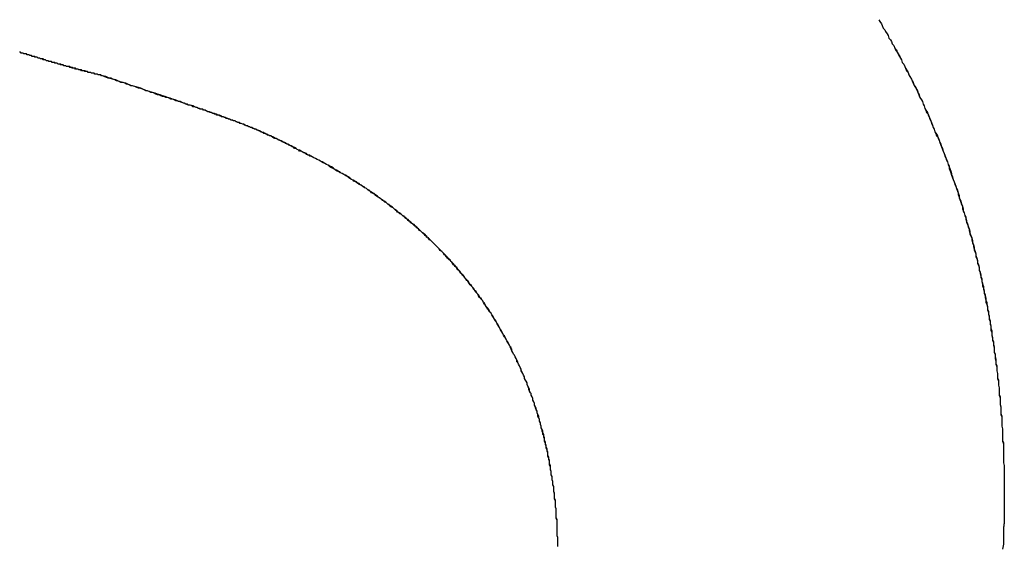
# Model space of a CAD drawing. Extents: x -55 to 3310, y -427 to 1727.
# Tile 8 of 79: x 991.279 to 992.457, y 529.933 to 530.56. Entities that reach past the tile are written whole.
import ezdxf

# ---------------------------------------------------------------- set-up
doc = ezdxf.new("R2010")
doc.units = 0
doc.linetypes.add('DURCHGEHEND', pattern=[0])
doc.layers.add('KF_PASSIO_SUB_15_FRONT', color=7, linetype='DURCHGEHEND')

# ---------------------------------------------------------------- blocks, each defined once
blk = doc.blocks.new('KF_PASSIO_SUB_15_FRONT')
at = {"layer": 'KF_PASSIO_SUB_15_FRONT'}
for points in [[(-237.976, -391.203, 0), (-237.975, -391.205, 0), (-237.973, -391.208, 0), (-237.972, -391.21, 0), (-237.971, -391.213, 0), (-237.969, -391.215, 0), (-237.968, -391.217, 0), (-237.966, -391.22, 0), (-237.965, -391.222, 0), (-237.964, -391.225, 0), (-237.962, -391.227, 0), (-237.961, -391.229, 0), (-237.96, -391.232, 0), (-237.958, -391.234, 0), (-237.957, -391.237, 0), (-237.956, -391.239, 0), (-237.954, -391.242, 0), (-237.953, -391.244, 0), (-237.952, -391.246, 0), (-237.95, -391.249, 0), (-237.949, -391.251, 0), (-237.948, -391.254, 0), (-237.946, -391.256, 0), (-237.945, -391.259, 0), (-237.944, -391.261, 0), (-237.943, -391.264, 0), (-237.941, -391.266, 0), (-237.94, -391.269, 0), (-237.939, -391.271, 0), (-237.937, -391.274, 0), (-237.936, -391.276, 0), (-237.935, -391.278, 0), (-237.934, -391.281, 0), (-237.933, -391.283, 0), (-237.931, -391.286, 0), (-237.93, -391.288, 0), (-237.929, -391.291, 0), (-237.928, -391.293, 0), (-237.927, -391.296, 0), (-237.925, -391.299, 0), (-237.924, -391.301, 0), (-237.923, -391.304, 0), (-237.922, -391.306, 0), (-237.921, -391.309, 0), (-237.92, -391.311, 0), (-237.919, -391.314, 0), (-237.917, -391.316, 0), (-237.916, -391.319, 0), (-237.915, -391.321, 0), (-237.914, -391.324, 0), (-237.913, -391.326, 0), (-237.912, -391.329, 0), (-237.911, -391.332, 0), (-237.91, -391.334, 0), (-237.909, -391.337, 0), (-237.908, -391.339, 0), (-237.907, -391.342, 0), (-237.905, -391.344, 0), (-237.904, -391.347, 0), (-237.903, -391.35, 0), (-237.902, -391.352, 0), (-237.901, -391.355, 0), (-237.9, -391.357, 0), (-237.899, -391.36, 0), (-237.898, -391.363, 0), (-237.897, -391.365, 0), (-237.896, -391.368, 0), (-237.895, -391.37, 0), (-237.894, -391.373, 0), (-237.893, -391.376, 0), (-237.892, -391.378, 0), (-237.892, -391.381, 0), (-237.891, -391.383, 0), (-237.89, -391.386, 0), (-237.889, -391.389, 0), (-237.888, -391.391, 0), (-237.887, -391.394, 0), (-237.886, -391.397, 0), (-237.885, -391.399, 0), (-237.884, -391.402, 0), (-237.883, -391.405, 0), (-237.882, -391.407, 0), (-237.881, -391.41, 0), (-237.881, -391.412, 0), (-237.88, -391.415, 0), (-237.879, -391.418, 0), (-237.878, -391.42, 0), (-237.877, -391.423, 0), (-237.876, -391.426, 0), (-237.876, -391.429, 0), (-237.875, -391.431, 0), (-237.874, -391.434, 0), (-237.873, -391.437, 0), (-237.872, -391.439, 0), (-237.872, -391.442, 0), (-237.871, -391.445, 0), (-237.87, -391.447, 0), (-237.869, -391.45, 0), (-237.868, -391.453, 0), (-237.868, -391.455, 0), (-237.867, -391.458, 0), (-237.866, -391.461, 0), (-237.865, -391.464, 0), (-237.865, -391.466, 0), (-237.864, -391.469, 0), (-237.863, -391.472, 0), (-237.863, -391.474, 0), (-237.862, -391.477, 0), (-237.861, -391.48, 0), (-237.86, -391.483, 0), (-237.86, -391.485, 0), (-237.859, -391.488, 0), (-237.858, -391.491, 0), (-237.858, -391.494, 0), (-237.857, -391.496, 0), (-237.856, -391.499, 0), (-237.856, -391.502, 0), (-237.855, -391.505, 0), (-237.855, -391.507, 0), (-237.854, -391.51, 0), (-237.853, -391.513, 0), (-237.853, -391.516, 0), (-237.852, -391.518, 0), (-237.852, -391.521, 0), (-237.851, -391.524, 0), (-237.85, -391.527, 0), (-237.85, -391.53, 0), (-237.849, -391.532, 0), (-237.849, -391.535, 0), (-237.848, -391.538, 0), (-237.848, -391.541, 0), (-237.847, -391.543, 0), (-237.846, -391.546, 0), (-237.846, -391.549, 0), (-237.845, -391.552, 0), (-237.845, -391.555, 0), (-237.844, -391.557, 0), (-237.844, -391.56, 0), (-237.843, -391.563, 0), (-237.843, -391.566, 0), (-237.842, -391.569, 0), (-237.842, -391.572, 0), (-237.842, -391.574, 0), (-237.841, -391.577, 0), (-237.841, -391.58, 0), (-237.84, -391.583, 0), (-237.84, -391.586, 0), (-237.839, -391.588, 0), (-237.839, -391.591, 0), (-237.838, -391.594, 0), (-237.838, -391.597, 0), (-237.838, -391.6, 0), (-237.837, -391.603, 0), (-237.837, -391.606, 0), (-237.837, -391.608, 0), (-237.836, -391.611, 0), (-237.836, -391.614, 0), (-237.835, -391.617, 0), (-237.835, -391.62, 0), (-237.835, -391.623, 0), (-237.834, -391.626, 0), (-237.834, -391.628, 0), (-237.834, -391.631, 0), (-237.833, -391.634, 0), (-237.833, -391.637, 0), (-237.833, -391.64, 0), (-237.832, -391.643, 0), (-237.832, -391.646, 0), (-237.832, -391.648, 0), (-237.832, -391.651, 0), (-237.831, -391.654, 0), (-237.831, -391.657, 0), (-237.831, -391.66, 0), (-237.831, -391.663, 0), (-237.83, -391.666, 0), (-237.83, -391.669, 0), (-237.83, -391.672, 0), (-237.83, -391.674, 0), (-237.829, -391.677, 0), (-237.829, -391.68, 0), (-237.829, -391.683, 0), (-237.829, -391.686, 0), (-237.829, -391.689, 0), (-237.828, -391.692, 0), (-237.828, -391.695, 0), (-237.828, -391.698, 0), (-237.828, -391.701, 0), (-237.828, -391.704, 0), (-237.828, -391.707, 0), (-237.827, -391.709, 0), (-237.827, -391.712, 0), (-237.827, -391.715, 0), (-237.827, -391.718, 0), (-237.827, -391.721, 0), (-237.827, -391.724, 0), (-237.827, -391.727, 0), (-237.827, -391.73, 0), (-237.827, -391.733, 0), (-237.826, -391.736, 0), (-237.826, -391.739, 0), (-237.826, -391.742, 0), (-237.826, -391.745, 0), (-237.826, -391.748, 0), (-237.826, -391.751, 0), (-237.826, -391.753, 0), (-237.826, -391.756, 0), (-237.826, -391.759, 0), (-237.826, -391.762, 0), (-237.826, -391.765, 0), (-237.826, -391.768, 0), (-237.826, -391.771, 0)], [(-237.976, -391.203, 0), (-237.975, -391.205, 0), (-237.973, -391.208, 0), (-237.972, -391.21, 0), (-237.971, -391.213, 0), (-237.969, -391.215, 0), (-237.968, -391.217, 0), (-237.966, -391.22, 0), (-237.965, -391.222, 0), (-237.964, -391.225, 0), (-237.962, -391.227, 0), (-237.961, -391.229, 0), (-237.96, -391.232, 0), (-237.958, -391.234, 0), (-237.957, -391.237, 0), (-237.955, -391.239, 0), (-237.954, -391.242, 0), (-237.953, -391.244, 0), (-237.951, -391.247, 0), (-237.95, -391.249, 0), (-237.949, -391.251, 0), (-237.948, -391.254, 0), (-237.946, -391.256, 0), (-237.945, -391.259, 0), (-237.944, -391.261, 0), (-237.942, -391.264, 0), (-237.941, -391.266, 0), (-237.94, -391.269, 0), (-237.939, -391.271, 0), (-237.937, -391.274, 0), (-237.936, -391.276, 0), (-237.935, -391.279, 0), (-237.934, -391.281, 0), (-237.932, -391.284, 0), (-237.931, -391.286, 0), (-237.93, -391.289, 0), (-237.929, -391.291, 0), (-237.928, -391.294, 0), (-237.927, -391.296, 0), (-237.925, -391.299, 0), (-237.924, -391.301, 0), (-237.923, -391.304, 0), (-237.922, -391.306, 0), (-237.921, -391.309, 0), (-237.92, -391.311, 0), (-237.918, -391.314, 0), (-237.917, -391.317, 0), (-237.916, -391.319, 0), (-237.915, -391.322, 0), (-237.914, -391.324, 0), (-237.913, -391.327, 0), (-237.912, -391.329, 0), (-237.911, -391.332, 0), (-237.91, -391.334, 0), (-237.909, -391.337, 0), (-237.907, -391.34, 0), (-237.906, -391.342, 0), (-237.905, -391.345, 0), (-237.904, -391.347, 0), (-237.903, -391.35, 0), (-237.902, -391.353, 0), (-237.901, -391.355, 0), (-237.9, -391.358, 0), (-237.899, -391.36, 0), (-237.898, -391.363, 0), (-237.897, -391.366, 0), (-237.896, -391.368, 0), (-237.895, -391.371, 0), (-237.894, -391.373, 0), (-237.893, -391.376, 0), (-237.892, -391.379, 0), (-237.891, -391.381, 0), (-237.89, -391.384, 0), (-237.889, -391.387, 0), (-237.889, -391.389, 0), (-237.888, -391.392, 0), (-237.887, -391.394, 0), (-237.886, -391.397, 0), (-237.885, -391.4, 0), (-237.884, -391.402, 0), (-237.883, -391.405, 0), (-237.882, -391.408, 0), (-237.881, -391.41, 0), (-237.88, -391.413, 0), (-237.88, -391.416, 0), (-237.879, -391.418, 0), (-237.878, -391.421, 0), (-237.877, -391.424, 0), (-237.876, -391.426, 0), (-237.875, -391.429, 0), (-237.875, -391.432, 0), (-237.874, -391.434, 0), (-237.873, -391.437, 0), (-237.872, -391.44, 0), (-237.871, -391.443, 0), (-237.871, -391.445, 0), (-237.87, -391.448, 0), (-237.869, -391.451, 0), (-237.868, -391.453, 0), (-237.867, -391.456, 0), (-237.867, -391.459, 0), (-237.866, -391.462, 0), (-237.865, -391.464, 0), (-237.864, -391.467, 0), (-237.864, -391.47, 0), (-237.863, -391.472, 0), (-237.862, -391.475, 0), (-237.862, -391.478, 0), (-237.861, -391.481, 0), (-237.86, -391.483, 0), (-237.86, -391.486, 0), (-237.859, -391.489, 0), (-237.858, -391.492, 0), (-237.858, -391.494, 0), (-237.857, -391.497, 0), (-237.856, -391.5, 0), (-237.856, -391.503, 0), (-237.855, -391.505, 0), (-237.854, -391.508, 0), (-237.854, -391.511, 0), (-237.853, -391.514, 0), (-237.853, -391.516, 0), (-237.852, -391.519, 0), (-237.851, -391.522, 0), (-237.851, -391.525, 0), (-237.85, -391.528, 0), (-237.85, -391.53, 0), (-237.849, -391.533, 0), (-237.848, -391.536, 0), (-237.848, -391.539, 0), (-237.847, -391.541, 0), (-237.847, -391.544, 0), (-237.846, -391.547, 0), (-237.846, -391.55, 0), (-237.845, -391.553, 0), (-237.845, -391.555, 0), (-237.844, -391.558, 0), (-237.844, -391.561, 0), (-237.843, -391.564, 0), (-237.843, -391.567, 0), (-237.842, -391.569, 0), (-237.842, -391.572, 0), (-237.841, -391.575, 0), (-237.841, -391.578, 0), (-237.841, -391.581, 0), (-237.84, -391.584, 0), (-237.84, -391.586, 0), (-237.839, -391.589, 0), (-237.839, -391.592, 0), (-237.838, -391.595, 0), (-237.838, -391.598, 0), (-237.838, -391.601, 0), (-237.837, -391.603, 0), (-237.837, -391.606, 0), (-237.836, -391.609, 0), (-237.836, -391.612, 0), (-237.836, -391.615, 0), (-237.835, -391.618, 0), (-237.835, -391.62, 0), (-237.835, -391.623, 0), (-237.834, -391.626, 0), (-237.834, -391.629, 0), (-237.834, -391.632, 0), (-237.833, -391.635, 0), (-237.833, -391.638, 0), (-237.833, -391.64, 0), (-237.832, -391.643, 0), (-237.832, -391.646, 0), (-237.832, -391.649, 0), (-237.832, -391.652, 0), (-237.831, -391.655, 0), (-237.831, -391.658, 0), (-237.831, -391.661, 0), (-237.831, -391.663, 0), (-237.83, -391.666, 0), (-237.83, -391.669, 0), (-237.83, -391.672, 0), (-237.83, -391.675, 0), (-237.829, -391.678, 0), (-237.829, -391.681, 0), (-237.829, -391.684, 0), (-237.829, -391.687, 0), (-237.829, -391.689, 0), (-237.828, -391.692, 0), (-237.828, -391.695, 0), (-237.828, -391.698, 0), (-237.828, -391.701, 0), (-237.828, -391.704, 0), (-237.828, -391.707, 0), (-237.827, -391.71, 0), (-237.827, -391.713, 0), (-237.827, -391.716, 0), (-237.827, -391.719, 0), (-237.827, -391.721, 0), (-237.827, -391.724, 0), (-237.827, -391.727, 0), (-237.827, -391.73, 0), (-237.827, -391.733, 0), (-237.826, -391.736, 0), (-237.826, -391.739, 0), (-237.826, -391.742, 0), (-237.826, -391.745, 0), (-237.826, -391.748, 0), (-237.826, -391.751, 0), (-237.826, -391.754, 0), (-237.826, -391.757, 0), (-237.826, -391.759, 0), (-237.826, -391.762, 0), (-237.826, -391.765, 0), (-237.826, -391.768, 0), (-237.826, -391.771, 0)], [(-238.905, -391.27, 0), (-238.906, -391.27, 0), (-238.907, -391.269, 0), (-238.908, -391.269, 0), (-238.909, -391.269, 0), (-238.91, -391.269, 0), (-238.911, -391.268, 0), (-238.912, -391.268, 0), (-238.913, -391.268, 0), (-238.914, -391.268, 0), (-238.915, -391.267, 0), (-238.916, -391.267, 0), (-238.917, -391.267, 0), (-238.918, -391.267, 0), (-238.919, -391.266, 0), (-238.92, -391.266, 0), (-238.921, -391.266, 0), (-238.922, -391.266, 0), (-238.923, -391.265, 0), (-238.924, -391.265, 0), (-238.925, -391.265, 0), (-238.926, -391.265, 0), (-238.927, -391.264, 0), (-238.928, -391.264, 0), (-238.929, -391.264, 0), (-238.93, -391.264, 0), (-238.931, -391.263, 0), (-238.932, -391.263, 0), (-238.933, -391.263, 0), (-238.934, -391.262, 0), (-238.935, -391.262, 0), (-238.936, -391.262, 0), (-238.937, -391.262, 0), (-238.938, -391.261, 0), (-238.939, -391.261, 0), (-238.94, -391.261, 0), (-238.941, -391.261, 0), (-238.942, -391.26, 0), (-238.943, -391.26, 0), (-238.944, -391.26, 0), (-238.945, -391.259, 0), (-238.946, -391.259, 0), (-238.947, -391.259, 0), (-238.948, -391.259, 0), (-238.949, -391.258, 0), (-238.95, -391.258, 0), (-238.951, -391.258, 0), (-238.952, -391.257, 0), (-238.953, -391.257, 0), (-238.954, -391.257, 0), (-238.955, -391.256, 0), (-238.956, -391.256, 0), (-238.957, -391.256, 0), (-238.958, -391.256, 0), (-238.959, -391.255, 0), (-238.96, -391.255, 0), (-238.962, -391.255, 0), (-238.963, -391.254, 0), (-238.964, -391.254, 0), (-238.965, -391.254, 0), (-238.966, -391.253, 0), (-238.967, -391.253, 0), (-238.968, -391.253, 0), (-238.969, -391.253, 0), (-238.97, -391.252, 0), (-238.971, -391.252, 0), (-238.972, -391.252, 0), (-238.973, -391.251, 0), (-238.974, -391.251, 0), (-238.975, -391.251, 0), (-238.976, -391.25, 0), (-238.978, -391.25, 0), (-238.979, -391.25, 0), (-238.98, -391.249, 0), (-238.981, -391.249, 0), (-238.982, -391.249, 0), (-238.983, -391.248, 0), (-238.984, -391.248, 0), (-238.985, -391.248, 0), (-238.986, -391.247, 0), (-238.987, -391.247, 0), (-238.989, -391.247, 0), (-238.99, -391.246, 0), (-238.991, -391.246, 0), (-238.992, -391.246, 0), (-238.993, -391.245, 0), (-238.994, -391.245, 0), (-238.995, -391.245, 0), (-238.996, -391.244, 0), (-238.997, -391.244, 0), (-238.999, -391.244, 0), (-239, -391.243, 0), (-239.001, -391.243, 0), (-239.002, -391.243, 0), (-239.003, -391.242, 0), (-239.004, -391.242, 0)], [(-238.905, -391.27, 0), (-238.906, -391.27, 0), (-238.907, -391.269, 0), (-238.908, -391.269, 0), (-238.909, -391.269, 0), (-238.91, -391.269, 0), (-238.911, -391.268, 0), (-238.912, -391.268, 0), (-238.913, -391.268, 0), (-238.914, -391.268, 0), (-238.915, -391.267, 0), (-238.916, -391.267, 0), (-238.917, -391.267, 0), (-238.918, -391.267, 0), (-238.919, -391.266, 0), (-238.92, -391.266, 0), (-238.921, -391.266, 0), (-238.922, -391.266, 0), (-238.923, -391.265, 0), (-238.924, -391.265, 0), (-238.925, -391.265, 0), (-238.926, -391.264, 0), (-238.927, -391.264, 0), (-238.928, -391.264, 0), (-238.929, -391.264, 0), (-238.93, -391.263, 0), (-238.931, -391.263, 0), (-238.932, -391.263, 0), (-238.933, -391.263, 0), (-238.934, -391.262, 0), (-238.935, -391.262, 0), (-238.936, -391.262, 0), (-238.937, -391.261, 0), (-238.938, -391.261, 0), (-238.939, -391.261, 0), (-238.94, -391.261, 0), (-238.941, -391.26, 0), (-238.942, -391.26, 0), (-238.943, -391.26, 0), (-238.944, -391.259, 0), (-238.946, -391.259, 0), (-238.947, -391.259, 0), (-238.948, -391.259, 0), (-238.949, -391.258, 0), (-238.95, -391.258, 0), (-238.951, -391.258, 0), (-238.952, -391.257, 0), (-238.953, -391.257, 0), (-238.954, -391.257, 0), (-238.955, -391.257, 0), (-238.956, -391.256, 0), (-238.957, -391.256, 0), (-238.958, -391.256, 0), (-238.959, -391.255, 0), (-238.96, -391.255, 0), (-238.961, -391.255, 0), (-238.962, -391.254, 0), (-238.963, -391.254, 0), (-238.964, -391.254, 0), (-238.965, -391.254, 0), (-238.966, -391.253, 0), (-238.967, -391.253, 0), (-238.968, -391.253, 0), (-238.97, -391.252, 0), (-238.971, -391.252, 0), (-238.972, -391.252, 0), (-238.973, -391.251, 0), (-238.974, -391.251, 0), (-238.975, -391.251, 0), (-238.976, -391.251, 0), (-238.977, -391.25, 0), (-238.978, -391.25, 0), (-238.979, -391.25, 0), (-238.98, -391.249, 0), (-238.981, -391.249, 0), (-238.982, -391.249, 0), (-238.983, -391.248, 0), (-238.985, -391.248, 0), (-238.986, -391.248, 0), (-238.987, -391.247, 0), (-238.988, -391.247, 0), (-238.989, -391.247, 0), (-238.99, -391.246, 0), (-238.991, -391.246, 0), (-238.992, -391.246, 0), (-238.993, -391.245, 0), (-238.994, -391.245, 0), (-238.995, -391.245, 0), (-238.996, -391.244, 0), (-238.998, -391.244, 0), (-238.999, -391.244, 0), (-239, -391.243, 0), (-239.001, -391.243, 0), (-239.002, -391.243, 0), (-239.003, -391.242, 0), (-239.004, -391.242, 0)], [(-238.652, -391.368, 0), (-238.654, -391.367, 0), (-238.655, -391.366, 0), (-238.657, -391.366, 0), (-238.658, -391.365, 0), (-238.66, -391.364, 0), (-238.661, -391.363, 0), (-238.663, -391.362, 0), (-238.664, -391.362, 0), (-238.666, -391.361, 0), (-238.667, -391.36, 0), (-238.669, -391.359, 0), (-238.67, -391.359, 0), (-238.672, -391.358, 0), (-238.673, -391.357, 0), (-238.675, -391.356, 0), (-238.676, -391.356, 0), (-238.677, -391.355, 0), (-238.679, -391.354, 0), (-238.68, -391.354, 0), (-238.681, -391.353, 0), (-238.683, -391.352, 0), (-238.684, -391.352, 0), (-238.685, -391.351, 0), (-238.687, -391.35, 0), (-238.688, -391.35, 0), (-238.689, -391.349, 0), (-238.691, -391.348, 0), (-238.692, -391.348, 0), (-238.693, -391.347, 0), (-238.694, -391.347, 0), (-238.696, -391.346, 0), (-238.697, -391.345, 0), (-238.698, -391.345, 0), (-238.7, -391.344, 0), (-238.701, -391.344, 0), (-238.702, -391.343, 0), (-238.703, -391.342, 0), (-238.704, -391.342, 0), (-238.706, -391.341, 0), (-238.707, -391.341, 0), (-238.708, -391.34, 0), (-238.709, -391.34, 0), (-238.711, -391.339, 0), (-238.712, -391.339, 0), (-238.713, -391.338, 0), (-238.714, -391.338, 0), (-238.715, -391.337, 0), (-238.717, -391.336, 0), (-238.718, -391.336, 0), (-238.719, -391.335, 0), (-238.72, -391.335, 0), (-238.722, -391.334, 0), (-238.723, -391.334, 0), (-238.724, -391.333, 0), (-238.725, -391.333, 0), (-238.726, -391.332, 0), (-238.728, -391.332, 0), (-238.729, -391.331, 0), (-238.73, -391.331, 0), (-238.731, -391.33, 0), (-238.733, -391.33, 0), (-238.734, -391.329, 0), (-238.735, -391.329, 0), (-238.736, -391.328, 0), (-238.737, -391.328, 0), (-238.739, -391.327, 0), (-238.74, -391.327, 0), (-238.741, -391.326, 0), (-238.742, -391.326, 0), (-238.744, -391.325, 0), (-238.745, -391.325, 0), (-238.746, -391.324, 0), (-238.748, -391.324, 0), (-238.749, -391.323, 0), (-238.75, -391.323, 0), (-238.751, -391.323, 0), (-238.753, -391.322, 0), (-238.754, -391.322, 0), (-238.755, -391.321, 0), (-238.757, -391.321, 0), (-238.758, -391.32, 0), (-238.759, -391.32, 0), (-238.761, -391.319, 0), (-238.762, -391.319, 0), (-238.764, -391.318, 0), (-238.765, -391.318, 0), (-238.766, -391.317, 0), (-238.768, -391.317, 0), (-238.769, -391.316, 0), (-238.771, -391.316, 0), (-238.772, -391.315, 0), (-238.773, -391.315, 0), (-238.775, -391.314, 0), (-238.776, -391.314, 0), (-238.778, -391.313, 0), (-238.779, -391.313, 0), (-238.781, -391.312, 0), (-238.782, -391.311, 0), (-238.784, -391.311, 0), (-238.785, -391.31, 0), (-238.787, -391.31, 0), (-238.789, -391.309, 0), (-238.79, -391.309, 0), (-238.792, -391.308, 0), (-238.793, -391.308, 0), (-238.795, -391.307, 0), (-238.797, -391.307, 0), (-238.798, -391.306, 0), (-238.8, -391.305, 0), (-238.802, -391.305, 0), (-238.803, -391.304, 0), (-238.805, -391.304, 0), (-238.807, -391.303, 0), (-238.808, -391.303, 0), (-238.81, -391.302, 0), (-238.812, -391.301, 0), (-238.814, -391.301, 0), (-238.816, -391.3, 0), (-238.817, -391.3, 0), (-238.819, -391.299, 0), (-238.821, -391.298, 0), (-238.823, -391.298, 0), (-238.825, -391.297, 0), (-238.827, -391.296, 0), (-238.829, -391.296, 0), (-238.831, -391.295, 0), (-238.833, -391.295, 0), (-238.835, -391.294, 0), (-238.837, -391.293, 0), (-238.839, -391.293, 0), (-238.841, -391.292, 0), (-238.843, -391.291, 0), (-238.845, -391.29, 0), (-238.847, -391.29, 0), (-238.849, -391.289, 0), (-238.851, -391.288, 0), (-238.853, -391.288, 0), (-238.855, -391.287, 0), (-238.857, -391.286, 0), (-238.86, -391.285, 0), (-238.862, -391.285, 0), (-238.864, -391.284, 0), (-238.866, -391.283, 0), (-238.869, -391.282, 0), (-238.871, -391.282, 0), (-238.873, -391.281, 0), (-238.876, -391.28, 0), (-238.878, -391.279, 0), (-238.88, -391.278, 0), (-238.883, -391.278, 0), (-238.885, -391.277, 0), (-238.888, -391.276, 0), (-238.89, -391.275, 0), (-238.893, -391.274, 0), (-238.895, -391.273, 0), (-238.898, -391.273, 0), (-238.9, -391.272, 0), (-238.903, -391.271, 0), (-238.905, -391.27, 0)], [(-238.652, -391.368, 0), (-238.654, -391.367, 0), (-238.656, -391.366, 0), (-238.657, -391.365, 0), (-238.659, -391.365, 0), (-238.661, -391.364, 0), (-238.662, -391.363, 0), (-238.664, -391.362, 0), (-238.666, -391.361, 0), (-238.667, -391.36, 0), (-238.669, -391.36, 0), (-238.67, -391.359, 0), (-238.672, -391.358, 0), (-238.673, -391.357, 0), (-238.675, -391.357, 0), (-238.676, -391.356, 0), (-238.678, -391.355, 0), (-238.679, -391.354, 0), (-238.68, -391.354, 0), (-238.682, -391.353, 0), (-238.683, -391.352, 0), (-238.684, -391.352, 0), (-238.686, -391.351, 0), (-238.687, -391.35, 0), (-238.688, -391.35, 0), (-238.69, -391.349, 0), (-238.691, -391.348, 0), (-238.692, -391.348, 0), (-238.694, -391.347, 0), (-238.695, -391.346, 0), (-238.696, -391.346, 0), (-238.697, -391.345, 0), (-238.699, -391.345, 0), (-238.7, -391.344, 0), (-238.701, -391.343, 0), (-238.702, -391.343, 0), (-238.704, -391.342, 0), (-238.705, -391.342, 0), (-238.706, -391.341, 0), (-238.707, -391.341, 0), (-238.709, -391.34, 0), (-238.71, -391.339, 0), (-238.711, -391.339, 0), (-238.712, -391.338, 0), (-238.713, -391.338, 0), (-238.715, -391.337, 0), (-238.716, -391.337, 0), (-238.717, -391.336, 0), (-238.718, -391.336, 0), (-238.72, -391.335, 0), (-238.721, -391.334, 0), (-238.722, -391.334, 0), (-238.724, -391.333, 0), (-238.725, -391.333, 0), (-238.726, -391.332, 0), (-238.728, -391.332, 0), (-238.729, -391.331, 0), (-238.73, -391.331, 0), (-238.732, -391.33, 0), (-238.733, -391.33, 0), (-238.734, -391.329, 0), (-238.736, -391.328, 0), (-238.737, -391.328, 0), (-238.739, -391.327, 0), (-238.74, -391.327, 0), (-238.742, -391.326, 0), (-238.743, -391.326, 0), (-238.745, -391.325, 0), (-238.746, -391.324, 0), (-238.748, -391.324, 0), (-238.75, -391.323, 0), (-238.751, -391.323, 0), (-238.753, -391.322, 0), (-238.755, -391.321, 0), (-238.756, -391.321, 0), (-238.758, -391.32, 0), (-238.76, -391.319, 0), (-238.762, -391.319, 0), (-238.763, -391.318, 0), (-238.765, -391.317, 0), (-238.767, -391.317, 0), (-238.769, -391.316, 0), (-238.771, -391.315, 0), (-238.773, -391.315, 0), (-238.775, -391.314, 0), (-238.777, -391.313, 0), (-238.779, -391.313, 0), (-238.781, -391.312, 0), (-238.783, -391.311, 0), (-238.786, -391.31, 0), (-238.788, -391.31, 0), (-238.79, -391.309, 0), (-238.792, -391.308, 0), (-238.795, -391.307, 0), (-238.797, -391.306, 0), (-238.8, -391.305, 0), (-238.802, -391.305, 0), (-238.805, -391.304, 0), (-238.807, -391.303, 0), (-238.81, -391.302, 0), (-238.813, -391.301, 0), (-238.815, -391.3, 0), (-238.818, -391.299, 0), (-238.821, -391.298, 0), (-238.824, -391.297, 0), (-238.827, -391.296, 0), (-238.83, -391.295, 0), (-238.833, -391.294, 0), (-238.836, -391.293, 0), (-238.839, -391.292, 0), (-238.842, -391.291, 0), (-238.845, -391.29, 0), (-238.849, -391.289, 0), (-238.852, -391.288, 0), (-238.855, -391.287, 0), (-238.859, -391.285, 0), (-238.862, -391.284, 0), (-238.866, -391.283, 0), (-238.87, -391.282, 0), (-238.873, -391.281, 0), (-238.877, -391.279, 0), (-238.881, -391.278, 0), (-238.885, -391.277, 0), (-238.889, -391.275, 0), (-238.893, -391.274, 0), (-238.897, -391.273, 0), (-238.901, -391.271, 0), (-238.905, -391.27, 0)], [(-238.36, -391.832, 0), (-238.36, -391.83, 0), (-238.36, -391.828, 0), (-238.36, -391.826, 0), (-238.36, -391.824, 0), (-238.36, -391.822, 0), (-238.361, -391.82, 0), (-238.361, -391.818, 0), (-238.361, -391.815, 0), (-238.361, -391.813, 0), (-238.361, -391.811, 0), (-238.361, -391.809, 0), (-238.361, -391.807, 0), (-238.361, -391.805, 0), (-238.361, -391.803, 0), (-238.361, -391.801, 0), (-238.362, -391.798, 0), (-238.362, -391.796, 0), (-238.362, -391.794, 0), (-238.362, -391.792, 0), (-238.362, -391.79, 0), (-238.362, -391.788, 0), (-238.363, -391.786, 0), (-238.363, -391.784, 0), (-238.363, -391.782, 0), (-238.363, -391.78, 0), (-238.363, -391.778, 0), (-238.364, -391.775, 0), (-238.364, -391.773, 0), (-238.364, -391.771, 0), (-238.364, -391.769, 0), (-238.365, -391.767, 0), (-238.365, -391.765, 0), (-238.365, -391.763, 0), (-238.365, -391.761, 0), (-238.366, -391.759, 0), (-238.366, -391.757, 0), (-238.366, -391.755, 0), (-238.367, -391.753, 0), (-238.367, -391.751, 0), (-238.367, -391.749, 0), (-238.368, -391.747, 0), (-238.368, -391.745, 0), (-238.368, -391.743, 0), (-238.369, -391.74, 0), (-238.369, -391.738, 0), (-238.369, -391.736, 0), (-238.37, -391.734, 0), (-238.37, -391.732, 0), (-238.37, -391.73, 0), (-238.371, -391.728, 0), (-238.371, -391.726, 0), (-238.372, -391.724, 0), (-238.372, -391.722, 0), (-238.372, -391.72, 0), (-238.373, -391.718, 0), (-238.373, -391.716, 0), (-238.374, -391.714, 0), (-238.374, -391.712, 0), (-238.375, -391.71, 0), (-238.375, -391.708, 0), (-238.376, -391.706, 0), (-238.376, -391.704, 0), (-238.377, -391.702, 0), (-238.377, -391.7, 0), (-238.378, -391.699, 0), (-238.378, -391.697, 0), (-238.379, -391.695, 0), (-238.379, -391.693, 0), (-238.38, -391.691, 0), (-238.38, -391.689, 0), (-238.381, -391.687, 0), (-238.381, -391.685, 0), (-238.382, -391.683, 0), (-238.382, -391.681, 0), (-238.383, -391.679, 0), (-238.384, -391.677, 0), (-238.384, -391.675, 0), (-238.385, -391.673, 0), (-238.385, -391.671, 0), (-238.386, -391.669, 0), (-238.387, -391.667, 0), (-238.387, -391.666, 0), (-238.388, -391.664, 0), (-238.388, -391.662, 0), (-238.389, -391.66, 0), (-238.39, -391.658, 0), (-238.39, -391.656, 0), (-238.391, -391.654, 0), (-238.392, -391.652, 0), (-238.392, -391.65, 0), (-238.393, -391.649, 0), (-238.394, -391.647, 0), (-238.395, -391.645, 0), (-238.395, -391.643, 0), (-238.396, -391.641, 0), (-238.397, -391.639, 0), (-238.397, -391.637, 0), (-238.398, -391.635, 0), (-238.399, -391.634, 0), (-238.4, -391.632, 0), (-238.4, -391.63, 0), (-238.401, -391.628, 0), (-238.402, -391.626, 0), (-238.403, -391.624, 0), (-238.404, -391.623, 0), (-238.404, -391.621, 0), (-238.405, -391.619, 0), (-238.406, -391.617, 0), (-238.407, -391.615, 0), (-238.408, -391.613, 0), (-238.408, -391.612, 0), (-238.409, -391.61, 0), (-238.41, -391.608, 0), (-238.411, -391.606, 0), (-238.412, -391.604, 0), (-238.413, -391.603, 0), (-238.414, -391.601, 0), (-238.415, -391.599, 0), (-238.415, -391.597, 0), (-238.416, -391.596, 0), (-238.417, -391.594, 0), (-238.418, -391.592, 0), (-238.419, -391.59, 0), (-238.42, -391.589, 0), (-238.421, -391.587, 0), (-238.422, -391.585, 0), (-238.423, -391.583, 0), (-238.424, -391.582, 0), (-238.425, -391.58, 0), (-238.426, -391.578, 0), (-238.427, -391.576, 0), (-238.428, -391.575, 0), (-238.429, -391.573, 0), (-238.43, -391.571, 0), (-238.431, -391.57, 0), (-238.432, -391.568, 0), (-238.433, -391.566, 0), (-238.434, -391.564, 0), (-238.435, -391.563, 0), (-238.436, -391.561, 0), (-238.437, -391.559, 0), (-238.438, -391.558, 0), (-238.439, -391.556, 0), (-238.44, -391.554, 0), (-238.441, -391.553, 0), (-238.442, -391.551, 0), (-238.443, -391.549, 0), (-238.444, -391.548, 0), (-238.446, -391.546, 0), (-238.447, -391.544, 0), (-238.448, -391.543, 0), (-238.449, -391.541, 0), (-238.45, -391.539, 0), (-238.451, -391.538, 0), (-238.452, -391.536, 0), (-238.454, -391.535, 0), (-238.455, -391.533, 0), (-238.456, -391.531, 0), (-238.457, -391.53, 0), (-238.458, -391.528, 0), (-238.459, -391.527, 0), (-238.461, -391.525, 0), (-238.462, -391.523, 0), (-238.463, -391.522, 0), (-238.464, -391.52, 0), (-238.466, -391.519, 0), (-238.467, -391.517, 0), (-238.468, -391.515, 0), (-238.469, -391.514, 0), (-238.471, -391.512, 0), (-238.472, -391.511, 0), (-238.473, -391.509, 0), (-238.474, -391.508, 0), (-238.476, -391.506, 0), (-238.477, -391.505, 0), (-238.478, -391.503, 0), (-238.48, -391.502, 0), (-238.481, -391.5, 0), (-238.482, -391.499, 0), (-238.483, -391.497, 0), (-238.485, -391.496, 0), (-238.486, -391.494, 0), (-238.487, -391.493, 0), (-238.489, -391.491, 0), (-238.49, -391.49, 0), (-238.492, -391.488, 0), (-238.493, -391.487, 0), (-238.494, -391.485, 0), (-238.496, -391.484, 0), (-238.497, -391.482, 0), (-238.498, -391.481, 0), (-238.5, -391.479, 0), (-238.501, -391.478, 0), (-238.503, -391.476, 0), (-238.504, -391.475, 0), (-238.506, -391.473, 0), (-238.507, -391.472, 0), (-238.508, -391.471, 0), (-238.51, -391.469, 0), (-238.511, -391.468, 0), (-238.513, -391.466, 0), (-238.514, -391.465, 0), (-238.516, -391.464, 0), (-238.517, -391.462, 0), (-238.519, -391.461, 0), (-238.52, -391.459, 0), (-238.522, -391.458, 0), (-238.523, -391.457, 0), (-238.525, -391.455, 0), (-238.526, -391.454, 0), (-238.528, -391.452, 0), (-238.529, -391.451, 0), (-238.531, -391.45, 0), (-238.532, -391.448, 0), (-238.534, -391.447, 0), (-238.536, -391.446, 0), (-238.537, -391.444, 0), (-238.539, -391.443, 0), (-238.54, -391.442, 0), (-238.542, -391.44, 0), (-238.543, -391.439, 0), (-238.545, -391.438, 0), (-238.547, -391.436, 0), (-238.548, -391.435, 0), (-238.55, -391.434, 0), (-238.552, -391.433, 0), (-238.553, -391.431, 0), (-238.555, -391.43, 0), (-238.556, -391.429, 0), (-238.558, -391.427, 0), (-238.56, -391.426, 0), (-238.561, -391.425, 0), (-238.563, -391.424, 0), (-238.565, -391.422, 0), (-238.566, -391.421, 0), (-238.568, -391.42, 0), (-238.57, -391.419, 0), (-238.572, -391.417, 0), (-238.573, -391.416, 0), (-238.575, -391.415, 0), (-238.577, -391.414, 0), (-238.578, -391.413, 0), (-238.58, -391.411, 0), (-238.582, -391.41, 0), (-238.584, -391.409, 0), (-238.585, -391.408, 0), (-238.587, -391.407, 0), (-238.589, -391.405, 0), (-238.591, -391.404, 0), (-238.592, -391.403, 0), (-238.594, -391.402, 0), (-238.596, -391.401, 0), (-238.598, -391.4, 0), (-238.6, -391.398, 0), (-238.601, -391.397, 0), (-238.603, -391.396, 0), (-238.605, -391.395, 0), (-238.607, -391.394, 0), (-238.609, -391.393, 0), (-238.61, -391.392, 0), (-238.612, -391.39, 0), (-238.614, -391.389, 0), (-238.616, -391.388, 0), (-238.618, -391.387, 0), (-238.62, -391.386, 0), (-238.621, -391.385, 0), (-238.623, -391.384, 0), (-238.625, -391.383, 0), (-238.627, -391.382, 0), (-238.629, -391.381, 0), (-238.631, -391.38, 0), (-238.633, -391.379, 0), (-238.635, -391.377, 0), (-238.637, -391.376, 0), (-238.639, -391.375, 0), (-238.64, -391.374, 0), (-238.642, -391.373, 0), (-238.644, -391.372, 0), (-238.646, -391.371, 0), (-238.648, -391.37, 0), (-238.65, -391.369, 0), (-238.652, -391.368, 0)], [(-238.36, -391.833, 0), (-238.36, -391.83, 0), (-238.36, -391.828, 0), (-238.36, -391.826, 0), (-238.36, -391.824, 0), (-238.36, -391.822, 0), (-238.361, -391.82, 0), (-238.361, -391.818, 0), (-238.361, -391.816, 0), (-238.361, -391.813, 0), (-238.361, -391.811, 0), (-238.361, -391.809, 0), (-238.361, -391.807, 0), (-238.361, -391.805, 0), (-238.361, -391.803, 0), (-238.361, -391.801, 0), (-238.362, -391.799, 0), (-238.362, -391.797, 0), (-238.362, -391.795, 0), (-238.362, -391.792, 0), (-238.362, -391.79, 0), (-238.362, -391.788, 0), (-238.363, -391.786, 0), (-238.363, -391.784, 0), (-238.363, -391.782, 0), (-238.363, -391.78, 0), (-238.363, -391.778, 0), (-238.364, -391.776, 0), (-238.364, -391.774, 0), (-238.364, -391.772, 0), (-238.364, -391.77, 0), (-238.365, -391.767, 0), (-238.365, -391.765, 0), (-238.365, -391.763, 0), (-238.365, -391.761, 0), (-238.366, -391.759, 0), (-238.366, -391.757, 0), (-238.366, -391.755, 0), (-238.367, -391.753, 0), (-238.367, -391.751, 0), (-238.367, -391.749, 0), (-238.368, -391.747, 0), (-238.368, -391.745, 0), (-238.368, -391.743, 0), (-238.369, -391.741, 0), (-238.369, -391.739, 0), (-238.369, -391.737, 0), (-238.37, -391.735, 0), (-238.37, -391.733, 0), (-238.37, -391.731, 0), (-238.371, -391.729, 0), (-238.371, -391.727, 0), (-238.372, -391.725, 0), (-238.372, -391.723, 0), (-238.372, -391.721, 0), (-238.373, -391.719, 0), (-238.373, -391.717, 0), (-238.374, -391.715, 0), (-238.374, -391.713, 0), (-238.375, -391.711, 0), (-238.375, -391.709, 0), (-238.376, -391.707, 0), (-238.376, -391.705, 0), (-238.376, -391.703, 0), (-238.377, -391.701, 0), (-238.377, -391.699, 0), (-238.378, -391.697, 0), (-238.378, -391.695, 0), (-238.379, -391.693, 0), (-238.38, -391.691, 0), (-238.38, -391.689, 0), (-238.381, -391.687, 0), (-238.381, -391.685, 0), (-238.382, -391.683, 0), (-238.382, -391.681, 0), (-238.383, -391.679, 0), (-238.383, -391.677, 0), (-238.384, -391.675, 0), (-238.385, -391.673, 0), (-238.385, -391.671, 0), (-238.386, -391.67, 0), (-238.386, -391.668, 0), (-238.387, -391.666, 0), (-238.388, -391.664, 0), (-238.388, -391.662, 0), (-238.389, -391.66, 0), (-238.39, -391.658, 0), (-238.39, -391.656, 0), (-238.391, -391.654, 0), (-238.392, -391.652, 0), (-238.392, -391.65, 0), (-238.393, -391.649, 0), (-238.394, -391.647, 0), (-238.394, -391.645, 0), (-238.395, -391.643, 0), (-238.396, -391.641, 0), (-238.397, -391.639, 0), (-238.397, -391.637, 0), (-238.398, -391.635, 0), (-238.399, -391.634, 0), (-238.4, -391.632, 0), (-238.4, -391.63, 0), (-238.401, -391.628, 0), (-238.402, -391.626, 0), (-238.403, -391.624, 0), (-238.404, -391.622, 0), (-238.404, -391.621, 0), (-238.405, -391.619, 0), (-238.406, -391.617, 0), (-238.407, -391.615, 0), (-238.408, -391.613, 0), (-238.409, -391.612, 0), (-238.409, -391.61, 0), (-238.41, -391.608, 0), (-238.411, -391.606, 0), (-238.412, -391.604, 0), (-238.413, -391.603, 0), (-238.414, -391.601, 0), (-238.415, -391.599, 0), (-238.416, -391.597, 0), (-238.416, -391.595, 0), (-238.417, -391.594, 0), (-238.418, -391.592, 0), (-238.419, -391.59, 0), (-238.42, -391.588, 0), (-238.421, -391.587, 0), (-238.422, -391.585, 0), (-238.423, -391.583, 0), (-238.424, -391.581, 0), (-238.425, -391.58, 0), (-238.426, -391.578, 0), (-238.427, -391.576, 0), (-238.428, -391.574, 0), (-238.429, -391.573, 0), (-238.43, -391.571, 0), (-238.431, -391.569, 0), (-238.432, -391.567, 0), (-238.433, -391.566, 0), (-238.434, -391.564, 0), (-238.435, -391.562, 0), (-238.436, -391.561, 0), (-238.437, -391.559, 0), (-238.438, -391.557, 0), (-238.439, -391.556, 0), (-238.44, -391.554, 0), (-238.442, -391.552, 0), (-238.443, -391.55, 0), (-238.444, -391.549, 0), (-238.445, -391.547, 0), (-238.446, -391.546, 0), (-238.447, -391.544, 0), (-238.448, -391.542, 0), (-238.449, -391.541, 0), (-238.45, -391.539, 0), (-238.452, -391.537, 0), (-238.453, -391.536, 0), (-238.454, -391.534, 0), (-238.455, -391.532, 0), (-238.456, -391.531, 0), (-238.458, -391.529, 0), (-238.459, -391.528, 0), (-238.46, -391.526, 0), (-238.461, -391.524, 0), (-238.462, -391.523, 0), (-238.464, -391.521, 0), (-238.465, -391.52, 0), (-238.466, -391.518, 0), (-238.467, -391.516, 0), (-238.469, -391.515, 0), (-238.47, -391.513, 0), (-238.471, -391.512, 0), (-238.472, -391.51, 0), (-238.474, -391.509, 0), (-238.475, -391.507, 0), (-238.476, -391.506, 0), (-238.477, -391.504, 0), (-238.479, -391.502, 0), (-238.48, -391.501, 0), (-238.481, -391.499, 0), (-238.483, -391.498, 0), (-238.484, -391.496, 0), (-238.485, -391.495, 0), (-238.487, -391.493, 0), (-238.488, -391.492, 0), (-238.489, -391.49, 0), (-238.491, -391.489, 0), (-238.492, -391.487, 0), (-238.494, -391.486, 0), (-238.495, -391.484, 0), (-238.496, -391.483, 0), (-238.498, -391.481, 0), (-238.499, -391.48, 0), (-238.501, -391.479, 0), (-238.502, -391.477, 0), (-238.503, -391.476, 0), (-238.505, -391.474, 0), (-238.506, -391.473, 0), (-238.508, -391.471, 0), (-238.509, -391.47, 0), (-238.511, -391.468, 0), (-238.512, -391.467, 0), (-238.514, -391.466, 0), (-238.515, -391.464, 0), (-238.517, -391.463, 0), (-238.518, -391.461, 0), (-238.519, -391.46, 0), (-238.521, -391.459, 0), (-238.523, -391.457, 0), (-238.524, -391.456, 0), (-238.526, -391.455, 0), (-238.527, -391.453, 0), (-238.529, -391.452, 0), (-238.53, -391.45, 0), (-238.532, -391.449, 0), (-238.533, -391.448, 0), (-238.535, -391.446, 0), (-238.536, -391.445, 0), (-238.538, -391.444, 0), (-238.539, -391.442, 0), (-238.541, -391.441, 0), (-238.543, -391.44, 0), (-238.544, -391.438, 0), (-238.546, -391.437, 0), (-238.547, -391.436, 0), (-238.549, -391.435, 0), (-238.551, -391.433, 0), (-238.552, -391.432, 0), (-238.554, -391.431, 0), (-238.556, -391.429, 0), (-238.557, -391.428, 0), (-238.559, -391.427, 0), (-238.561, -391.426, 0), (-238.562, -391.424, 0), (-238.564, -391.423, 0), (-238.565, -391.422, 0), (-238.567, -391.421, 0), (-238.569, -391.419, 0), (-238.571, -391.418, 0), (-238.572, -391.417, 0), (-238.574, -391.416, 0), (-238.576, -391.414, 0), (-238.577, -391.413, 0), (-238.579, -391.412, 0), (-238.581, -391.411, 0), (-238.583, -391.41, 0), (-238.584, -391.409, 0), (-238.586, -391.407, 0), (-238.588, -391.406, 0), (-238.589, -391.405, 0), (-238.591, -391.404, 0), (-238.593, -391.403, 0), (-238.595, -391.401, 0), (-238.597, -391.4, 0), (-238.598, -391.399, 0), (-238.6, -391.398, 0), (-238.602, -391.397, 0), (-238.604, -391.396, 0), (-238.605, -391.395, 0), (-238.607, -391.394, 0), (-238.609, -391.392, 0), (-238.611, -391.391, 0), (-238.613, -391.39, 0), (-238.615, -391.389, 0), (-238.616, -391.388, 0), (-238.618, -391.387, 0), (-238.62, -391.386, 0), (-238.622, -391.385, 0), (-238.624, -391.384, 0), (-238.626, -391.383, 0), (-238.627, -391.382, 0), (-238.629, -391.38, 0), (-238.631, -391.379, 0), (-238.633, -391.378, 0), (-238.635, -391.377, 0), (-238.637, -391.376, 0), (-238.639, -391.375, 0), (-238.641, -391.374, 0), (-238.643, -391.373, 0), (-238.644, -391.372, 0), (-238.646, -391.371, 0), (-238.648, -391.37, 0), (-238.65, -391.369, 0), (-238.652, -391.368, 0)], [(-237.826, -391.771, 0), (-237.826, -391.778, 0), (-237.826, -391.784, 0), (-237.826, -391.791, 0), (-237.826, -391.798, 0), (-237.826, -391.804, 0), (-237.827, -391.811, 0), (-237.827, -391.817, 0), (-237.827, -391.824, 0), (-237.827, -391.831, 0)], [(-237.826, -391.771, 0), (-237.826, -391.778, 0), (-237.826, -391.784, 0), (-237.826, -391.791, 0), (-237.826, -391.797, 0), (-237.826, -391.804, 0), (-237.827, -391.81, 0), (-237.827, -391.817, 0), (-237.827, -391.823, 0), (-237.827, -391.83, 0), (-237.828, -391.836, 0)]]:
    blk.add_polyline3d(points, dxfattribs=at)

msp = doc.modelspace()

# ---------------------------------------------------------------- block references
at = {"layer": 'KF_PASSIO_SUB_15_FRONT'}
msp.add_blockref('KF_PASSIO_SUB_15_FRONT', (1230.2834, 921.7627), dxfattribs=at)

doc.saveas('drawing.dxf')
